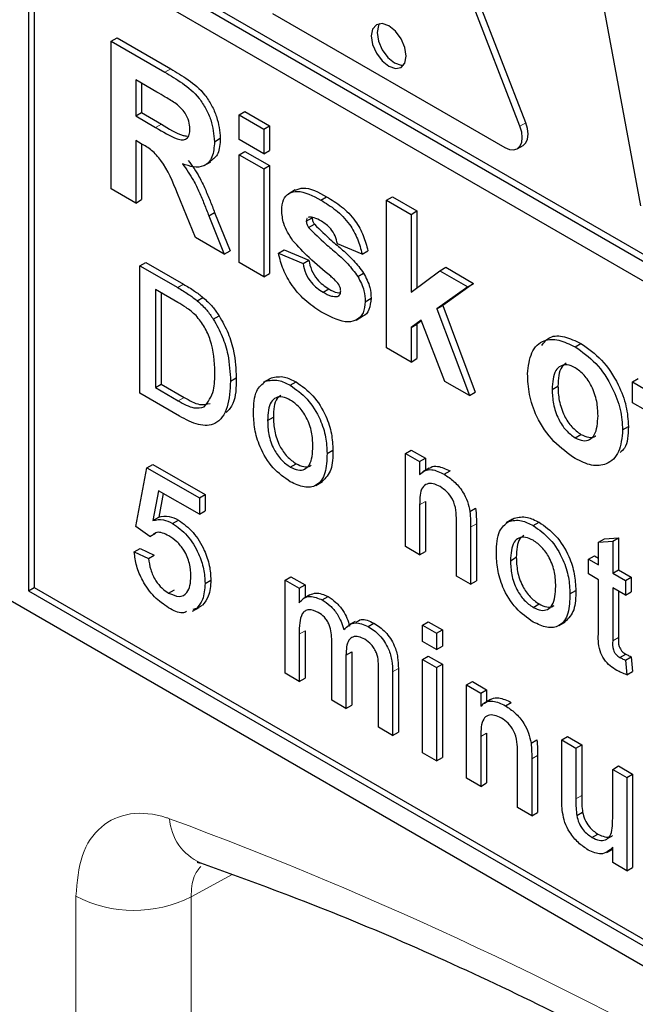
# Paper-space layout 'Blatt4' of a CAD drawing. Header units: millimetres. Extents: x 5 to 418, y 2 to 292.
# Tile 9 of 51: x 87.56 to 91.31, y 162.73 to 168.72. Entities that reach past the tile are written whole.
import ezdxf

# ---------------------------------------------------------------- set-up
doc = ezdxf.new("R2010")
doc.units = ezdxf.units.MM

psp = doc.layouts.new('Blatt4')

# ---------------------------------------------------------------- linework, layer by layer
at = {"color": 7, "linetype": 'Continuous', "lineweight": 25}
for p, q in [((90.643, 168.0957), (89.9359, 169.9182)), ((90.6076, 168.0753), (89.9005, 169.8978)), ((87.652, 169.4348), (101.0163, 161.7197)), ((87.6166, 169.4144), (101.0163, 161.6789)), ((101.0163, 161.5564), (87.6166, 169.2919)), ((87.6166, 169.2919), (87.6166, 165.2498)), ((87.652, 169.2715), (87.652, 165.2702)), ((91.3423, 167.5899), (91.0461, 169.1899)), ((89.1015, 168.761), (90.5158, 167.9446)), ((88.1207, 168.5924), (88.156, 168.6128)), ((88.1207, 167.6942), (88.1207, 168.5924)), ((88.1207, 168.5924), (88.4471, 168.4039)), ((88.156, 168.6128), (88.4824, 168.4244)), ((88.3974, 168.2829), (88.2702, 168.3563)), ((88.2702, 168.3563), (88.2702, 168.1375)), ((88.3056, 168.3359), (88.3056, 168.158)), ((88.2702, 168.1375), (88.3056, 168.158)), ((88.2702, 168.1375), (88.3907, 168.068)), ((88.3056, 168.158), (88.426, 168.0884)), ((88.8985, 168.1434), (88.9338, 168.1638)), ((88.8985, 167.9937), (88.8985, 168.1434)), ((88.8985, 168.1434), (89.0481, 168.057)), ((88.9338, 168.1638), (89.0834, 168.0774)), ((89.0481, 168.057), (89.0834, 168.0774)), ((89.0481, 168.057), (89.0481, 167.9073)), ((89.0834, 168.0774), (89.0834, 167.9277)), ((88.3037, 167.9685), (88.2702, 167.9878)), ((88.2702, 167.9878), (88.2702, 167.6078)), ((88.7489, 167.9809), (88.7843, 168.0013)), ((89.0481, 167.9073), (88.8985, 167.9937)), ((88.3056, 167.9673), (88.3056, 167.6282)), ((90.5908, 167.9372), (90.6261, 167.9576)), ((88.8985, 167.9015), (88.9338, 167.9219)), ((88.8985, 167.9015), (89.0481, 167.8152)), ((88.8985, 167.2452), (88.8985, 167.9015)), ((88.9338, 167.9219), (89.0834, 167.8356)), ((89.0481, 167.9073), (89.0834, 167.9277)), ((88.687, 167.8359), (88.7268, 167.8589)), ((89.0481, 167.8152), (89.0834, 167.8356)), ((89.0481, 167.8152), (89.0481, 167.1588)), ((89.0834, 167.8356), (89.0834, 167.1792)), ((83.0911, 167.7398), (100.7688, 157.5347)), ((88.2702, 167.6078), (88.1207, 167.6942)), ((88.6339, 167.3979), (88.5233, 167.6656)), ((89.2404, 167.6874), (89.2007, 167.6644)), ((89.396, 167.6258), (89.4313, 167.6463)), ((89.796, 167.6253), (89.8313, 167.6457)), ((89.8313, 167.6457), (89.9809, 167.5593)), ((88.2702, 167.6078), (88.3056, 167.6282)), ((89.796, 166.7271), (89.796, 167.6253)), ((89.796, 167.6253), (89.9455, 167.5389)), ((88.7145, 167.5292), (88.7498, 167.5496)), ((88.7145, 167.5292), (88.8087, 167.297)), ((88.7498, 167.5496), (88.8441, 167.3174)), ((89.3073, 167.4971), (89.3427, 167.5175)), ((89.3229, 167.5227), (89.3182, 167.5189)), ((89.9455, 167.5389), (89.9809, 167.5593)), ((89.9455, 167.5389), (89.9455, 167.0659)), ((89.9809, 167.5593), (89.9809, 167.0923)), ((89.3218, 167.458), (89.3572, 167.4784)), ((88.8087, 167.297), (88.6339, 167.3979)), ((89.6464, 167.297), (89.4968, 167.3604)), ((88.8087, 167.297), (88.8441, 167.3174)), ((89.1378, 167.3028), (89.1732, 167.3232)), ((89.1378, 167.3028), (89.2874, 167.2394)), ((89.1732, 167.3232), (89.3227, 167.2599)), ((89.6464, 167.297), (89.6817, 167.3175)), ((88.2952, 167.226), (88.3305, 167.2464)), ((88.2952, 166.4503), (88.2952, 167.226)), ((88.2952, 167.226), (88.5249, 167.0934)), ((88.3305, 167.2464), (88.5602, 167.1138)), ((89.0481, 167.1588), (88.8985, 167.2452)), ((89.2874, 167.2394), (89.3227, 167.2599)), ((90.1201, 167.1963), (90.1554, 167.2168)), ((90.1554, 167.2168), (90.3249, 167.1189)), ((89.0481, 167.1588), (89.0834, 167.1792)), ((89.6207, 167.1617), (89.656, 167.1821)), ((89.9455, 167.0659), (90.1201, 167.1963)), ((90.1201, 167.1963), (90.2896, 167.0985)), ((90.2896, 167.0985), (90.1018, 166.9634)), ((90.3249, 167.1189), (90.1372, 166.9838)), ((90.2896, 167.0985), (90.3249, 167.1189)), ((88.5261, 167.0032), (88.3899, 167.0818)), ((88.3899, 167.0818), (88.3899, 166.4851)), ((88.4253, 167.0614), (88.4253, 166.5055)), ((88.6436, 167.0137), (88.6789, 167.0341)), ((89.4091, 167.0656), (89.4444, 167.086)), ((89.497, 167.0389), (89.5093, 167.046)), ((89.6663, 167.0077), (89.7017, 167.0281)), ((90.1018, 166.9634), (90.1372, 166.9838)), ((90.1372, 166.9838), (90.3349, 166.4568)), ((88.7413, 166.9018), (88.7766, 166.9222)), ((89.6099, 166.8956), (89.6497, 166.9186)), ((90.1018, 166.9634), (90.2996, 166.4363)), ((90.0072, 166.8953), (89.9455, 166.8509)), ((89.9455, 166.8509), (89.9809, 166.8713)), ((89.9455, 166.8509), (89.9455, 166.6407)), ((90.0088, 166.8913), (89.9809, 166.8713)), ((89.9809, 166.8713), (89.9809, 166.6611)), ((90.15, 166.5227), (90.0072, 166.8953)), ((90.9423, 166.7332), (90.9776, 166.7536)), ((89.9455, 166.6407), (89.796, 166.7271)), ((89.9455, 166.6407), (89.9809, 166.6611)), ((88.3899, 166.4851), (88.4253, 166.5055)), ((88.4253, 166.5055), (88.5637, 166.4256)), ((88.8464, 166.5241), (88.8817, 166.5446)), ((89.0849, 166.5384), (89.0451, 166.5154)), ((89.0597, 166.5234), (89.0951, 166.5438)), ((89.2101, 166.4989), (89.2454, 166.5194)), ((90.2996, 166.4363), (90.15, 166.5227)), ((90.8031, 166.4738), (90.8385, 166.4942)), ((91.2918, 166.5199), (91.3271, 166.5403)), ((91.2918, 166.5199), (91.3715, 166.4739)), ((91.2918, 166.3933), (91.2918, 166.5199)), ((88.5358, 166.3114), (88.2952, 166.4503)), ((88.3899, 166.4851), (88.5284, 166.4052)), ((90.2996, 166.4363), (90.3349, 166.4568)), ((91.3715, 166.3472), (91.2918, 166.3933)), ((89.072, 166.2856), (89.1074, 166.306)), ((90.9431, 166.18), (90.9784, 166.2004)), ((91.2319, 166.2281), (91.2673, 166.2485)), ((89.4337, 166.0844), (89.4691, 166.1048)), ((89.9108, 166.0845), (89.9462, 166.1049)), ((89.9108, 165.5176), (89.9108, 166.0845)), ((89.9108, 166.0845), (89.9969, 166.0347)), ((89.9462, 166.1049), (90.0323, 166.0552)), ((88.3382, 165.9978), (88.3736, 166.0182)), ((88.3736, 166.0182), (88.6922, 165.8342)), ((89.2101, 166.0017), (89.2454, 166.0221)), ((89.9969, 166.0347), (90.0323, 166.0552)), ((89.9969, 166.0347), (89.9969, 165.9556)), ((90.0323, 166.0552), (90.0323, 165.9821)), ((88.2693, 165.6398), (88.3382, 165.9978)), ((88.3382, 165.9978), (88.6569, 165.8138)), ((90.0558, 165.9957), (90.016, 165.9727)), ((90.1464, 165.9584), (90.1818, 165.9788)), ((89.3654, 165.8904), (89.4051, 165.9134)), ((88.4086, 165.8577), (88.3744, 165.6765)), ((88.6569, 165.7144), (88.4086, 165.8577)), ((88.437, 165.8413), (88.4098, 165.6969)), ((88.6569, 165.8138), (88.6922, 165.8342)), ((88.6922, 165.8342), (88.6922, 165.7348)), ((88.6569, 165.8138), (88.6569, 165.7144)), ((89.9969, 165.7718), (89.9969, 165.4679)), ((90.0323, 165.7922), (90.0323, 165.4883)), ((88.6569, 165.7144), (88.6922, 165.7348)), ((90.3025, 165.7312), (90.3379, 165.7516)), ((88.3744, 165.6765), (88.4098, 165.6969)), ((88.4942, 165.6591), (88.5296, 165.6795)), ((90.2209, 165.3386), (90.2209, 165.6771)), ((90.3423, 165.6561), (90.3423, 165.3093)), ((90.5628, 165.6852), (90.523, 165.6623)), ((90.5376, 165.6703), (90.573, 165.6907)), ((90.6879, 165.6458), (90.7233, 165.6662)), ((88.3555, 165.5801), (88.2693, 165.6398)), ((88.3555, 165.5801), (88.3908, 165.6005)), ((90.307, 165.6357), (90.307, 165.2889)), ((91.0855, 165.5443), (91.1209, 165.5647)), ((91.0855, 165.5443), (91.1716, 165.5511)), ((91.0855, 165.4063), (91.0855, 165.5443)), ((91.1209, 165.5647), (91.207, 165.5716)), ((91.1716, 165.5511), (91.207, 165.5716)), ((91.1716, 165.5511), (91.1716, 165.3566)), ((91.207, 165.5716), (91.207, 165.377)), ((88.2607, 165.4856), (88.2961, 165.506)), ((88.2607, 165.4856), (88.3468, 165.4458)), ((88.2961, 165.506), (88.3822, 165.4662)), ((89.9969, 165.4679), (89.9108, 165.5176)), ((89.9969, 165.4679), (90.0323, 165.4883)), ((88.3468, 165.4458), (88.3822, 165.4662)), ((90.5498, 165.4324), (90.5852, 165.4528)), ((91.0252, 165.4411), (91.0606, 165.4615)), ((91.0252, 165.3516), (91.0252, 165.4411)), ((91.0252, 165.4411), (91.0855, 165.4063)), ((91.0606, 165.4615), (91.0855, 165.4471)), ((91.1716, 165.3566), (91.207, 165.377)), ((91.1716, 165.3566), (91.2492, 165.3119)), ((91.207, 165.377), (91.2845, 165.3323)), ((88.6913, 165.2942), (88.7267, 165.3146)), ((89.1781, 165.314), (89.2135, 165.3344)), ((89.1781, 164.7472), (89.1781, 165.314)), ((89.1781, 165.314), (89.2643, 165.2643)), ((89.2135, 165.3344), (89.2996, 165.2847)), ((90.307, 165.2889), (90.2209, 165.3386)), ((90.307, 165.2889), (90.3423, 165.3093)), ((91.0855, 165.3168), (91.0252, 165.3516)), ((91.0855, 164.9987), (91.0855, 165.3168)), ((91.2492, 165.3119), (91.2845, 165.3323)), ((91.2492, 165.3119), (91.2492, 165.2224)), ((91.2845, 165.3323), (91.2845, 165.2428)), ((87.6166, 165.2498), (87.652, 165.2702)), ((87.6166, 165.2498), (100.7688, 157.6572)), ((87.652, 165.2702), (100.8042, 157.6776)), ((88.47, 165.2355), (88.5053, 165.2559)), ((89.2643, 165.2643), (89.2996, 165.2847)), ((89.2643, 165.2643), (89.2643, 165.1759)), ((89.2996, 165.2847), (89.2996, 165.207)), ((90.9116, 165.2312), (90.9469, 165.2516)), ((91.2492, 165.2224), (91.1716, 165.2671)), ((91.1716, 165.2671), (91.1716, 164.9454)), ((91.207, 165.2467), (91.207, 164.9658)), ((91.2492, 165.2224), (91.2845, 165.2428)), ((89.3289, 165.2239), (89.2892, 165.201)), ((89.4045, 165.1933), (89.4398, 165.2137)), ((88.6154, 165.1245), (88.6552, 165.1475)), ((88.6399, 165.1421), (88.6162, 165.1346)), ((88.6399, 165.1421), (88.6753, 165.1625)), ((90.6879, 165.1485), (90.7233, 165.169)), ((89.6041, 165.0631), (89.5643, 165.0401)), ((90.0142, 165.0402), (90.0495, 165.0607)), ((90.0495, 165.0607), (90.1356, 165.0109)), ((90.8432, 165.0373), (90.883, 165.0602)), ((89.2996, 165.0066), (89.2996, 164.7178)), ((89.6838, 165.032), (89.7192, 165.0524)), ((90.0142, 164.9408), (90.0142, 165.0402)), ((90.0142, 165.0402), (90.1003, 164.9905)), ((90.1003, 164.9905), (90.1356, 165.0109)), ((90.1356, 165.0109), (90.1356, 164.9115)), ((89.2643, 164.9862), (89.2643, 164.6974)), ((89.4623, 164.5831), (89.4623, 164.9447)), ((90.1003, 164.8911), (90.0142, 164.9408)), ((90.1003, 164.9905), (90.1003, 164.8911)), ((89.5485, 164.8567), (89.5838, 164.8771)), ((89.5838, 164.8771), (89.5838, 164.5538)), ((90.1003, 164.8911), (90.1356, 164.9115)), ((89.5485, 164.8567), (89.5485, 164.5334)), ((90.0142, 164.8314), (90.0495, 164.8518)), ((90.0142, 164.2645), (90.0142, 164.8314)), ((90.0142, 164.8314), (90.1003, 164.7817)), ((90.0495, 164.8518), (90.1356, 164.8021)), ((91.2154, 164.844), (91.2507, 164.8645)), ((91.2492, 164.827), (91.2845, 164.8474)), ((91.2492, 164.827), (91.2578, 164.7386)), ((91.2845, 164.8474), (91.2931, 164.759)), ((89.7465, 164.419), (89.7465, 164.7696)), ((89.8327, 164.7565), (89.8327, 164.3693)), ((89.868, 164.777), (89.868, 164.3897)), ((90.1003, 164.7817), (90.1356, 164.8021)), ((90.1003, 164.7817), (90.1003, 164.2148)), ((90.1356, 164.8021), (90.1356, 164.2352)), ((91.2578, 164.7386), (91.2931, 164.759)), ((89.2643, 164.6974), (89.1781, 164.7472)), ((89.2643, 164.6974), (89.2996, 164.7178)), ((90.2829, 164.6763), (90.3182, 164.6967)), ((90.3182, 164.6967), (90.4043, 164.647)), ((90.2829, 164.1094), (90.2829, 164.6763)), ((90.2829, 164.6763), (90.369, 164.6266)), ((90.369, 164.6266), (90.4043, 164.647)), ((90.4043, 164.647), (90.4043, 164.5739)), ((89.5485, 164.5334), (89.4623, 164.5831)), ((90.369, 164.6266), (90.369, 164.5475)), ((90.4278, 164.5875), (90.3881, 164.5645)), ((89.5485, 164.5334), (89.5838, 164.5538)), ((90.5185, 164.5502), (90.5539, 164.5706)), ((89.8327, 164.3693), (89.7465, 164.419)), ((89.8327, 164.3693), (89.868, 164.3897)), ((90.369, 164.3636), (90.369, 164.0597)), ((90.4043, 164.3841), (90.4043, 164.0801)), ((90.6746, 164.323), (90.7099, 164.3434)), ((90.8616, 164.3422), (90.897, 164.3626)), ((90.8616, 163.9927), (90.8616, 164.3422)), ((90.8616, 164.3422), (90.9477, 164.2925)), ((90.897, 164.3626), (90.9831, 164.3129)), ((90.9477, 164.2925), (90.9831, 164.3129)), ((90.9477, 164.2925), (90.9477, 163.9842)), ((90.9831, 164.3129), (90.9831, 164.0046)), ((90.1003, 164.2148), (90.0142, 164.2645)), ((90.1003, 164.2148), (90.1356, 164.2352)), ((90.5929, 163.9304), (90.5929, 164.2689)), ((90.679, 164.2275), (90.679, 163.8807)), ((90.7144, 164.248), (90.7144, 163.9011)), ((91.1716, 164.1632), (91.207, 164.1836)), ((91.1716, 163.8655), (91.1716, 164.1632)), ((91.1716, 164.1632), (91.2578, 164.1135)), ((91.207, 164.1836), (91.2931, 164.1339)), ((90.369, 164.0597), (90.2829, 164.1094)), ((91.2578, 164.1135), (91.2931, 164.1339)), ((91.2578, 164.1135), (91.2578, 163.5466)), ((91.2931, 164.1339), (91.2931, 163.567)), ((90.369, 164.0597), (90.4043, 164.0801)), ((90.679, 163.8807), (90.5929, 163.9304)), ((90.679, 163.8807), (90.7144, 163.9011)), ((90.9527, 163.8818), (90.9881, 163.9022)), ((91.0456, 163.7487), (91.0809, 163.7691)), ((91.1358, 163.6578), (91.1717, 163.6785)), ((91.1716, 163.5963), (91.1716, 163.6889)), ((91.2578, 163.5466), (91.1716, 163.5963)), ((91.2578, 163.5466), (91.2931, 163.567))]:
    psp.add_line(p, q, dxfattribs=at)
at = {"color": 7, "linetype": 'Continuous', "lineweight": 18}
for p, q in [((88.4471, 168.4039), (88.4824, 168.4244)), ((88.3907, 168.068), (88.426, 168.0884)), ((90.6076, 168.0753), (90.643, 168.0957)), ((88.5249, 167.0934), (88.5602, 167.1138)), ((88.5284, 166.4052), (88.5637, 166.4256)), ((89.9969, 165.7718), (90.0323, 165.7922)), ((90.307, 165.6357), (90.3423, 165.6561)), ((89.2643, 164.9862), (89.2996, 165.0066)), ((91.1716, 164.9454), (91.207, 164.9658)), ((89.8327, 164.7565), (89.868, 164.777)), ((90.369, 164.3636), (90.4043, 164.3841)), ((90.679, 164.2275), (90.7144, 164.248)), ((90.9477, 163.9842), (90.9831, 164.0046)), ((88.8568, 163.5231), (88.6065, 163.3876)), ((87.9056, 156.9713), (87.9056, 163.3912)), ((88.6065, 163.3876), (88.6065, 156.9678))]:
    psp.add_line(p, q, dxfattribs=at)
at = {"color": 7, "linetype": 'Continuous', "lineweight": 25, "flags": 128}
for points in [[(89.9147, 168.5015), (89.9066, 168.553), (89.8837, 168.606), (89.8492, 168.6524), (89.8087, 168.6852), (89.7681, 168.6993), (89.7337, 168.6926), (89.7107, 168.6661), (89.7026, 168.6239), (89.7107, 168.5724), (89.7337, 168.5194), (89.7681, 168.473), (89.8087, 168.4402), (89.8492, 168.4261), (89.8837, 168.4328), (89.9066, 168.4593), (89.9147, 168.5015)], [(89.7535, 168.6992), (89.746, 168.6866), (89.7379, 168.6443), (89.746, 168.5928), (89.769, 168.5398), (89.8034, 168.4934), (89.844, 168.4606), (89.8846, 168.4465), (89.8992, 168.4467)], [(90.5158, 167.9446), (90.5432, 167.9329), (90.5688, 167.9304), (90.5908, 167.9372), (90.6076, 167.9528), (90.6182, 167.9762), (90.6218, 168.0059), (90.6182, 168.0396), (90.6076, 168.0753)], [(90.6261, 167.9576), (90.6261, 167.9576), (90.643, 167.9732), (90.6536, 167.9967), (90.6572, 168.0263), (90.6536, 168.0601), (90.643, 168.0957)]]:
    psp.add_lwpolyline(points, dxfattribs=at)
at = {"color": 7, "linetype": 'Continuous', "lineweight": 18}
for centre, radius, start, end in [((80.1784, 141.4307), 23.9176, 50.30393, 69.70145), ((88.7877, 163.8823), 0.3126, 183.53566, 246.70671), ((88.2595, 164.0756), 0.7705, 242.65671, 296.76615)]:
    psp.add_arc(centre, radius, start, end, dxfattribs=at)
at = {"color": 7, "linetype": 'Continuous', "lineweight": 25}
for points, knots in [([(88.4824, 168.4244), (88.5178, 168.4033), (88.5882, 168.3614), (88.6782, 168.2879), (88.7331, 168.2025), (88.7736, 168.1105), (88.78, 168.0449), (88.7843, 168.0013)], [0, 0, 0, 0, 0.251139, 0.500538, 0.625745, 0.751054, 1, 1, 1, 1]), ([(88.4471, 168.4039), (88.4824, 168.3829), (88.5528, 168.341), (88.6429, 168.2674), (88.6978, 168.1821), (88.7383, 168.0901), (88.7447, 168.0245), (88.7489, 167.9809)], [0, 0, 0, 0, 0.251139, 0.500538, 0.625745, 0.751054, 1, 1, 1, 1]), ([(88.5163, 168.2114), (88.4941, 168.2253), (88.4545, 168.2502), (88.4148, 168.2729), (88.3974, 168.2829)], [0, 0, 0, 0, 0.559921, 1, 1, 1, 1]), ([(88.5993, 168.0593), (88.5983, 168.0746), (88.5962, 168.105), (88.5678, 168.1658), (88.5358, 168.1941), (88.5163, 168.2114)], [0, 0, 0, 0, 0.281082, 0.561266, 1, 1, 1, 1]), ([(88.3907, 168.068), (88.4347, 168.0409), (88.4898, 168.0069), (88.554, 167.9896), (88.5805, 167.998), (88.5972, 168.0224), (88.5986, 168.047), (88.5993, 168.0593)], [0, 0, 0, 0, 0.500908, 0.62572, 0.750365, 0.875016, 1, 1, 1, 1]), ([(88.426, 168.0884), (88.4706, 168.0594), (88.5233, 168.0252), (88.5724, 168.016), (88.5799, 168.0146)], [0, 0, 0, 0, 0.846639, 1, 1, 1, 1]), ([(88.7843, 168.0013), (88.7823, 167.9671), (88.7787, 167.9034), (88.7417, 167.875), (88.7246, 167.8618)], [0, 0, 0, 0, 0.537567, 1, 1, 1, 1]), ([(88.5233, 167.6656), (88.4953, 167.7363), (88.4563, 167.8345), (88.3667, 167.9329), (88.3248, 167.9566), (88.3037, 167.9685)], [0, 0, 0, 0, 0.560989, 0.779304, 1, 1, 1, 1]), ([(88.7489, 167.9809), (88.7463, 167.9477), (88.7412, 167.8813), (88.6906, 167.8287), (88.6231, 167.8226), (88.5769, 167.8385), (88.5538, 167.8464)], [0, 0, 0, 0, 0.279941, 0.558977, 0.779183, 1, 1, 1, 1]), ([(88.5538, 167.8464), (88.5775, 167.8133), (88.6166, 167.7586), (88.6566, 167.6737), (88.6866, 167.6016), (88.7052, 167.5533), (88.7145, 167.5292)], [0, 0, 0, 0, 0.3395512, 0.5595635, 0.7797698, 1, 1, 1, 1]), ([(88.5892, 167.8669), (88.6129, 167.8337), (88.652, 167.779), (88.6919, 167.6941), (88.7219, 167.622), (88.7405, 167.5737), (88.7498, 167.5496)], [0, 0, 0, 0, 0.3395512, 0.5595635, 0.7797698, 1, 1, 1, 1]), ([(89.2407, 167.6869), (89.2563, 167.6925), (89.31, 167.7116), (89.381, 167.6734), (89.4313, 167.6463)], [0, 0, 0, 0, 0.290831, 1, 1, 1, 1]), ([(89.1578, 167.5638), (89.1598, 167.5865), (89.164, 167.6319), (89.2012, 167.6704), (89.2755, 167.6884), (89.3463, 167.6516), (89.396, 167.6258)], [0, 0, 0, 0, 0.186756, 0.373549, 0.560492, 1, 1, 1, 1]), ([(89.4313, 167.6463), (89.4617, 167.6276), (89.5221, 167.5904), (89.604, 167.5091), (89.6585, 167.4093), (89.674, 167.3481), (89.6817, 167.3175)], [0, 0, 0, 0, 0.280823, 0.559926, 0.779681, 1, 1, 1, 1]), ([(89.396, 167.6258), (89.4263, 167.6072), (89.4868, 167.57), (89.5686, 167.4887), (89.6231, 167.3889), (89.6386, 167.3277), (89.6464, 167.297)], [0, 0, 0, 0, 0.280823, 0.559926, 0.779681, 1, 1, 1, 1]), ([(89.2252, 167.3788), (89.2035, 167.4133), (89.1646, 167.4751), (89.1598, 167.5367), (89.1578, 167.5638)], [0, 0, 0, 0, 0.558646, 1, 1, 1, 1]), ([(89.3125, 167.5143), (89.3118, 167.5138), (89.3075, 167.5109), (89.3074, 167.5033), (89.3073, 167.4971)], [0, 0, 0, 0, 0.1766074, 1, 1, 1, 1]), ([(89.3999, 167.4969), (89.3848, 167.5055), (89.358, 167.5208), (89.3336, 167.5221), (89.3229, 167.5227)], [0, 0, 0, 0, 0.561025, 1, 1, 1, 1]), ([(89.3427, 167.5175), (89.3437, 167.5101), (89.3454, 167.4967), (89.3536, 167.484), (89.3572, 167.4784)], [0, 0, 0, 0, 0.558213, 1, 1, 1, 1]), ([(89.3073, 167.4971), (89.3083, 167.4897), (89.31, 167.4763), (89.3182, 167.4636), (89.3218, 167.458)], [0, 0, 0, 0, 0.558213, 1, 1, 1, 1]), ([(89.3218, 167.458), (89.3559, 167.4243), (89.4121, 167.3687), (89.4933, 167.3022), (89.5612, 167.2396), (89.6009, 167.1876), (89.6207, 167.1617)], [0, 0, 0, 0, 0.33961, 0.560062, 0.78038, 1, 1, 1, 1]), ([(89.3572, 167.4784), (89.3913, 167.4447), (89.4475, 167.3891), (89.5287, 167.3226), (89.5965, 167.26), (89.6362, 167.208), (89.656, 167.1821)], [0, 0, 0, 0, 0.33961, 0.560062, 0.78038, 1, 1, 1, 1]), ([(89.4968, 167.3604), (89.493, 167.376), (89.4853, 167.4073), (89.4515, 167.463), (89.4195, 167.4841), (89.3999, 167.4969)], [0, 0, 0, 0, 0.280788, 0.560748, 1, 1, 1, 1]), ([(89.4558, 167.1625), (89.4113, 167.1988), (89.332, 167.2635), (89.2578, 167.3436), (89.2252, 167.3788)], [0, 0, 0, 0, 0.5607073, 1, 1, 1, 1]), ([(89.4089, 166.939), (89.3758, 166.9599), (89.3098, 167.0016), (89.2236, 167.0954), (89.1633, 167.2026), (89.1463, 167.2694), (89.1378, 167.3028)], [0, 0, 0, 0, 0.28065, 0.560005, 0.779953, 1, 1, 1, 1]), ([(89.2874, 167.2394), (89.2919, 167.2196), (89.3009, 167.18), (89.3435, 167.1089), (89.3842, 167.082), (89.4091, 167.0656)], [0, 0, 0, 0, 0.281001, 0.560674, 1, 1, 1, 1]), ([(89.3227, 167.2599), (89.3272, 167.24), (89.3362, 167.2004), (89.3788, 167.1293), (89.4196, 167.1024), (89.4444, 167.086)], [0, 0, 0, 0, 0.281001, 0.560674, 1, 1, 1, 1]), ([(89.506, 167.1113), (89.4971, 167.1221), (89.4813, 167.1414), (89.4636, 167.1561), (89.4558, 167.1625)], [0, 0, 0, 0, 0.558623, 1, 1, 1, 1]), ([(89.6207, 167.1617), (89.6359, 167.1321), (89.663, 167.0792), (89.6653, 167.0296), (89.6663, 167.0077)], [0, 0, 0, 0, 0.558027, 1, 1, 1, 1]), ([(89.656, 167.1821), (89.6712, 167.1525), (89.6984, 167.0996), (89.7007, 167.05), (89.7017, 167.0281)], [0, 0, 0, 0, 0.558027, 1, 1, 1, 1]), ([(88.5249, 167.0934), (88.5472, 167.0804), (88.587, 167.0572), (88.6263, 167.027), (88.6436, 167.0137)], [0, 0, 0, 0, 0.560174, 1, 1, 1, 1]), ([(88.5602, 167.1138), (88.5825, 167.1008), (88.6224, 167.0776), (88.6616, 167.0474), (88.6789, 167.0341)], [0, 0, 0, 0, 0.560174, 1, 1, 1, 1]), ([(89.5167, 167.073), (89.5163, 167.08), (89.5154, 167.0925), (89.5089, 167.1055), (89.506, 167.1113)], [0, 0, 0, 0, 0.559407, 1, 1, 1, 1]), ([(88.6789, 167.0341), (88.6988, 167.016), (88.7344, 166.9838), (88.7637, 166.941), (88.7766, 166.9222)], [0, 0, 0, 0, 0.559847, 1, 1, 1, 1]), ([(89.4091, 167.0656), (89.4264, 167.056), (89.4573, 167.0389), (89.4849, 167.0389), (89.497, 167.0389)], [0, 0, 0, 0, 0.560789, 1, 1, 1, 1]), ([(89.4444, 167.086), (89.4619, 167.0759), (89.4864, 167.0617), (89.5082, 167.0611), (89.5145, 167.0609)], [0, 0, 0, 0, 0.7118406, 1, 1, 1, 1]), ([(89.5026, 167.0438), (89.5066, 167.0461), (89.5154, 167.0513), (89.5163, 167.0653), (89.5167, 167.073)], [0, 0, 0, 0, 0.448989, 1, 1, 1, 1]), ([(88.6371, 166.9231), (88.6167, 166.9406), (88.5802, 166.972), (88.5426, 166.9937), (88.5261, 167.0032)], [0, 0, 0, 0, 0.559251, 1, 1, 1, 1]), ([(88.6436, 167.0137), (88.6635, 166.9956), (88.699, 166.9633), (88.7283, 166.9206), (88.7413, 166.9018)], [0, 0, 0, 0, 0.559847, 1, 1, 1, 1]), ([(89.6663, 167.0077), (89.6638, 166.9834), (89.6588, 166.9348), (89.6179, 166.8946), (89.5387, 166.8734), (89.4624, 166.9119), (89.4089, 166.939)], [0, 0, 0, 0, 0.18672, 0.37365, 0.560796, 1, 1, 1, 1]), ([(89.7017, 167.0281), (89.6989, 167.0044), (89.6933, 166.957), (89.6685, 166.9237), (89.65, 166.9191), (89.6495, 166.9189)], [0, 0, 0, 0, 0.493014, 0.986585, 1, 1, 1, 1]), ([(88.7516, 166.5805), (88.7486, 166.6438), (88.7444, 166.7321), (88.6907, 166.8557), (88.655, 166.9007), (88.6371, 166.9231)], [0, 0, 0, 0, 0.559159, 0.780039, 1, 1, 1, 1]), ([(88.7766, 166.9222), (88.7964, 166.8872), (88.8359, 166.8171), (88.8742, 166.6843), (88.8789, 166.5976), (88.8817, 166.5446)], [0, 0, 0, 0, 0.279767, 0.559932, 1, 1, 1, 1]), ([(88.7413, 166.9018), (88.761, 166.8668), (88.8005, 166.7967), (88.8388, 166.6639), (88.8435, 166.5771), (88.8464, 166.5241)], [0, 0, 0, 0, 0.279767, 0.559932, 1, 1, 1, 1]), ([(90.7396, 166.7405), (90.7549, 166.7603), (90.7879, 166.803), (90.8783, 166.8008), (90.9445, 166.7694), (90.9776, 166.7536)], [0, 0, 0, 0, 0.301515, 0.650522, 1, 1, 1, 1]), ([(90.6536, 166.5693), (90.6589, 166.6152), (90.6695, 166.7068), (90.7435, 166.7782), (90.8421, 166.7815), (90.9089, 166.7493), (90.9423, 166.7332)], [0, 0, 0, 0, 0.279948, 0.559146, 0.779425, 1, 1, 1, 1]), ([(90.9423, 166.7332), (90.9857, 166.7032), (91.0723, 166.6432), (91.1692, 166.4956), (91.2245, 166.3501), (91.2294, 166.2688), (91.2319, 166.2281)], [0, 0, 0, 0, 0.279782, 0.559122, 0.779384, 1, 1, 1, 1]), ([(90.9776, 166.7536), (91.021, 166.7236), (91.1077, 166.6636), (91.2045, 166.516), (91.2598, 166.3705), (91.2648, 166.2892), (91.2673, 166.2485)], [0, 0, 0, 0, 0.279782, 0.559122, 0.779384, 1, 1, 1, 1]), ([(90.9431, 166.6061), (90.9268, 166.6136), (90.8943, 166.6287), (90.8535, 166.6192), (90.8099, 166.579), (90.8059, 166.5172), (90.8031, 166.4738)], [0, 0, 0, 0, 0.186983, 0.373873, 0.561009, 1, 1, 1, 1]), ([(90.8878, 166.6339), (90.8782, 166.6265), (90.8436, 166.6), (90.8406, 166.5386), (90.8385, 166.4942)], [0, 0, 0, 0, 0.278192, 1, 1, 1, 1]), ([(88.687, 166.3684), (88.7095, 166.3985), (88.7498, 166.4523), (88.7511, 166.5412), (88.7516, 166.5805)], [0, 0, 0, 0, 0.557453, 1, 1, 1, 1]), ([(89.0951, 166.5438), (89.1206, 166.5495), (89.1661, 166.5597), (89.2211, 166.5317), (89.2454, 166.5194)], [0, 0, 0, 0, 0.559027, 1, 1, 1, 1]), ([(90.9432, 166.0532), (90.8991, 166.0845), (90.8111, 166.1468), (90.7078, 166.2961), (90.6593, 166.4458), (90.6555, 166.5281), (90.6536, 166.5693)], [0, 0, 0, 0, 0.280144, 0.5589, 0.779053, 1, 1, 1, 1]), ([(91.0824, 166.3139), (91.0812, 166.3425), (91.079, 166.3996), (91.0492, 166.4884), (91.0002, 166.5651), (90.9621, 166.5924), (90.9431, 166.6061)], [0, 0, 0, 0, 0.281057, 0.560553, 0.780424, 1, 1, 1, 1]), ([(88.8464, 166.5241), (88.843, 166.4695), (88.8362, 166.3604), (88.7678, 166.254), (88.6518, 166.2499), (88.5746, 166.2908), (88.5358, 166.3114)], [0, 0, 0, 0, 0.280837, 0.559951, 0.779069, 1, 1, 1, 1]), ([(88.8817, 166.5446), (88.8806, 166.4868), (88.8789, 166.3978), (88.8355, 166.3498), (88.8202, 166.333)], [0, 0, 0, 0, 0.648205, 1, 1, 1, 1]), ([(88.9859, 166.335), (88.9878, 166.3826), (88.9913, 166.4674), (89.0389, 166.5063), (89.0597, 166.5234)], [0, 0, 0, 0, 0.560961, 1, 1, 1, 1]), ([(89.0597, 166.5234), (89.0852, 166.5291), (89.1308, 166.5393), (89.1858, 166.5113), (89.2101, 166.4989)], [0, 0, 0, 0, 0.559027, 1, 1, 1, 1]), ([(89.2101, 166.4989), (89.2454, 166.4741), (89.3159, 166.4245), (89.3926, 166.3006), (89.4293, 166.1826), (89.4323, 166.1172), (89.4337, 166.0844)], [0, 0, 0, 0, 0.279554, 0.5586, 0.778985, 1, 1, 1, 1]), ([(89.2454, 166.5194), (89.2807, 166.4945), (89.3512, 166.4449), (89.428, 166.321), (89.4647, 166.203), (89.4676, 166.1376), (89.4691, 166.1048)], [0, 0, 0, 0, 0.279554, 0.5586, 0.778985, 1, 1, 1, 1]), ([(90.8385, 166.4942), (90.8396, 166.4655), (90.8419, 166.4081), (90.8717, 166.3188), (90.921, 166.2416), (90.9593, 166.2141), (90.9784, 166.2004)], [0, 0, 0, 0, 0.281003, 0.560462, 0.78039, 1, 1, 1, 1]), ([(89.153, 166.4382), (89.1445, 166.4322), (89.1112, 166.4083), (89.109, 166.3497), (89.1074, 166.306)], [0, 0, 0, 0, 0.254636, 1, 1, 1, 1]), ([(90.8031, 166.4738), (90.8043, 166.4451), (90.8065, 166.3877), (90.8363, 166.2984), (90.8856, 166.2212), (90.9239, 166.1937), (90.9431, 166.18)], [0, 0, 0, 0, 0.281003, 0.560462, 0.78039, 1, 1, 1, 1]), ([(88.5284, 166.4052), (88.561, 166.3864), (88.619, 166.3529), (88.6663, 166.3637), (88.687, 166.3684)], [0, 0, 0, 0, 0.561863, 1, 1, 1, 1]), ([(88.5637, 166.4256), (88.5964, 166.4068), (88.6544, 166.3733), (88.7017, 166.3841), (88.7224, 166.3888)], [0, 0, 0, 0, 0.561863, 1, 1, 1, 1]), ([(89.2101, 166.4094), (89.1943, 166.417), (89.1627, 166.432), (89.1216, 166.4263), (89.078, 166.3884), (89.0745, 166.328), (89.072, 166.2856)], [0, 0, 0, 0, 0.187135, 0.374023, 0.561096, 1, 1, 1, 1]), ([(89.3476, 166.1294), (89.3465, 166.1571), (89.3445, 166.2121), (89.3141, 166.2983), (89.2652, 166.3707), (89.2284, 166.3965), (89.2101, 166.4094)], [0, 0, 0, 0, 0.281049, 0.560317, 0.780175, 1, 1, 1, 1]), ([(89.2101, 165.9122), (89.174, 165.9374), (89.1021, 165.9877), (89.0239, 166.1152), (88.99, 166.2351), (88.9872, 166.3017), (88.9859, 166.335)], [0, 0, 0, 0, 0.279615, 0.558373, 0.778866, 1, 1, 1, 1]), ([(90.9431, 166.18), (90.9593, 166.1725), (90.9919, 166.1574), (91.0329, 166.167), (91.0758, 166.2085), (91.0796, 166.2704), (91.0824, 166.3139)], [0, 0, 0, 0, 0.186931, 0.373829, 0.560977, 1, 1, 1, 1]), ([(89.072, 166.2856), (89.073, 166.2576), (89.0751, 166.2019), (89.1041, 166.1143), (89.1542, 166.0409), (89.1914, 166.0148), (89.2101, 166.0017)], [0, 0, 0, 0, 0.281118, 0.560379, 0.780156, 1, 1, 1, 1]), ([(89.1074, 166.306), (89.1084, 166.278), (89.1105, 166.2223), (89.1394, 166.1347), (89.1896, 166.0613), (89.2268, 166.0352), (89.2454, 166.0221)], [0, 0, 0, 0, 0.281118, 0.560379, 0.780156, 1, 1, 1, 1]), ([(91.2319, 166.2281), (91.2277, 166.1804), (91.2191, 166.0851), (91.1425, 166.0153), (91.0454, 166.0037), (90.9773, 166.0367), (90.9432, 166.0532)], [0, 0, 0, 0, 0.279924, 0.559369, 0.779514, 1, 1, 1, 1]), ([(90.9784, 166.2004), (90.9944, 166.1933), (91.0265, 166.1789), (91.0575, 166.1817), (91.0678, 166.192), (91.0685, 166.1927)], [0, 0, 0, 0, 0.482217, 0.964348, 1, 1, 1, 1]), ([(91.2673, 166.2485), (91.2656, 166.1975), (91.2634, 166.1293), (91.2263, 166.099), (91.2168, 166.0913)], [0, 0, 0, 0, 0.746801, 1, 1, 1, 1]), ([(89.2101, 166.0017), (89.226, 165.9941), (89.2579, 165.979), (89.2989, 165.9861), (89.3421, 166.0253), (89.3453, 166.0865), (89.3476, 166.1294)], [0, 0, 0, 0, 0.187043, 0.373944, 0.560984, 1, 1, 1, 1]), ([(89.4337, 166.0844), (89.4325, 166.0428), (89.4301, 165.96), (89.3776, 165.8842), (89.2958, 165.8726), (89.2386, 165.899), (89.2101, 165.9122)], [0, 0, 0, 0, 0.281029, 0.559508, 0.779604, 1, 1, 1, 1]), ([(89.4691, 166.1048), (89.4685, 166.0621), (89.4675, 165.9788), (89.4249, 165.9357), (89.4041, 165.9147)], [0, 0, 0, 0, 0.512908, 1, 1, 1, 1]), ([(89.2454, 166.0221), (89.2611, 166.0149), (89.2925, 166.0004), (89.3245, 166.0018), (89.3353, 166.0124), (89.3367, 166.0138)], [0, 0, 0, 0, 0.465384, 0.930414, 1, 1, 1, 1]), ([(89.9969, 165.9556), (90.007, 165.9648), (90.0272, 165.9831), (90.0782, 165.9906), (90.1206, 165.9706), (90.1464, 165.9584)], [0, 0, 0, 0, 0.280555, 0.560821, 1, 1, 1, 1]), ([(90.0567, 165.9941), (90.0593, 165.9962), (90.0724, 166.0067), (90.1141, 166.01), (90.1561, 165.9906), (90.1818, 165.9788)], [0, 0, 0, 0, 0.087223, 0.442803, 1, 1, 1, 1]), ([(90.1464, 165.9584), (90.1665, 165.9449), (90.2065, 165.918), (90.2582, 165.8584), (90.2904, 165.7912), (90.2985, 165.7512), (90.3025, 165.7312)], [0, 0, 0, 0, 0.280216, 0.559982, 0.779646, 1, 1, 1, 1]), ([(90.1225, 165.8827), (90.1081, 165.8896), (90.0793, 165.9035), (90.0403, 165.9022), (89.9991, 165.8687), (89.9978, 165.8118), (89.9969, 165.7718)], [0, 0, 0, 0, 0.187274, 0.374356, 0.560536, 1, 1, 1, 1]), ([(90.2209, 165.6771), (90.2207, 165.6972), (90.2205, 165.7372), (90.2028, 165.8024), (90.1635, 165.8548), (90.1362, 165.8734), (90.1225, 165.8827)], [0, 0, 0, 0, 0.2816921, 0.5597863, 0.7795894, 1, 1, 1, 1]), ([(90.3025, 165.7312), (90.3041, 165.713), (90.307, 165.6805), (90.307, 165.6494), (90.307, 165.6357)], [0, 0, 0, 0, 0.5598, 1, 1, 1, 1]), ([(90.3379, 165.7516), (90.3395, 165.7334), (90.3423, 165.7009), (90.3423, 165.6698), (90.3423, 165.6561)], [0, 0, 0, 0, 0.5598, 1, 1, 1, 1]), ([(88.3744, 165.6765), (88.3948, 165.6809), (88.4312, 165.6887), (88.475, 165.6682), (88.4942, 165.6591)], [0, 0, 0, 0, 0.559943, 1, 1, 1, 1]), ([(88.4098, 165.6969), (88.4302, 165.7013), (88.4666, 165.7091), (88.5103, 165.6886), (88.5296, 165.6795)], [0, 0, 0, 0, 0.559943, 1, 1, 1, 1]), ([(88.4942, 165.6591), (88.5249, 165.6368), (88.5865, 165.592), (88.6516, 165.4835), (88.6866, 165.3806), (88.6898, 165.323), (88.6913, 165.2942)], [0, 0, 0, 0, 0.27917, 0.55879, 0.779169, 1, 1, 1, 1]), ([(88.5296, 165.6795), (88.5603, 165.6572), (88.6219, 165.6124), (88.6869, 165.5039), (88.722, 165.401), (88.7251, 165.3434), (88.7267, 165.3146)], [0, 0, 0, 0, 0.27917, 0.55879, 0.779169, 1, 1, 1, 1]), ([(90.4637, 165.4818), (90.4657, 165.5294), (90.4691, 165.6142), (90.5167, 165.6532), (90.5376, 165.6703)], [0, 0, 0, 0, 0.560961, 1, 1, 1, 1]), ([(90.5376, 165.6703), (90.5631, 165.676), (90.6086, 165.6862), (90.6636, 165.6582), (90.6879, 165.6458)], [0, 0, 0, 0, 0.559028, 1, 1, 1, 1]), ([(90.573, 165.6907), (90.5984, 165.6964), (90.644, 165.7066), (90.699, 165.6786), (90.7233, 165.6662)], [0, 0, 0, 0, 0.559028, 1, 1, 1, 1]), ([(90.7233, 165.6662), (90.7586, 165.6414), (90.8291, 165.5917), (90.9058, 165.4679), (90.9426, 165.3499), (90.9455, 165.2844), (90.9469, 165.2516)], [0, 0, 0, 0, 0.279554, 0.5586, 0.778985, 1, 1, 1, 1]), ([(88.4704, 165.5834), (88.4577, 165.5899), (88.4325, 165.6028), (88.3976, 165.6079), (88.3822, 165.5964), (88.3752, 165.5912)], [0, 0, 0, 0, 0.353594, 0.706331, 1, 1, 1, 1]), ([(90.6879, 165.6458), (90.7232, 165.621), (90.7937, 165.5713), (90.8705, 165.4474), (90.9072, 165.3295), (90.9101, 165.264), (90.9116, 165.2312)], [0, 0, 0, 0, 0.279554, 0.5586, 0.778985, 1, 1, 1, 1]), ([(88.6052, 165.338), (88.6039, 165.3632), (88.6011, 165.4133), (88.5693, 165.4924), (88.5201, 165.5513), (88.487, 165.5727), (88.4704, 165.5834)], [0, 0, 0, 0, 0.2806464, 0.5595959, 0.7792908, 1, 1, 1, 1]), ([(90.6879, 165.5563), (90.6721, 165.5638), (90.6406, 165.5789), (90.5994, 165.5731), (90.5559, 165.5353), (90.5523, 165.4748), (90.5498, 165.4324)], [0, 0, 0, 0, 0.187135, 0.374023, 0.561096, 1, 1, 1, 1]), ([(90.6308, 165.5851), (90.6223, 165.579), (90.589, 165.5552), (90.5868, 165.4965), (90.5852, 165.4528)], [0, 0, 0, 0, 0.2546362, 1, 1, 1, 1]), ([(90.8254, 165.2763), (90.8244, 165.3039), (90.8223, 165.359), (90.792, 165.4452), (90.743, 165.5176), (90.7063, 165.5434), (90.6879, 165.5563)], [0, 0, 0, 0, 0.281049, 0.560317, 0.780175, 1, 1, 1, 1]), ([(88.4694, 165.1463), (88.4401, 165.1661), (88.3814, 165.2055), (88.3125, 165.3022), (88.2717, 165.4004), (88.2644, 165.4572), (88.2607, 165.4856)], [0, 0, 0, 0, 0.2800679, 0.5592429, 0.7794373, 1, 1, 1, 1]), ([(90.6879, 165.059), (90.6519, 165.0843), (90.5799, 165.1346), (90.5017, 165.262), (90.4678, 165.382), (90.4651, 165.4485), (90.4637, 165.4818)], [0, 0, 0, 0, 0.279615, 0.558373, 0.778866, 1, 1, 1, 1]), ([(88.3468, 165.4458), (88.3504, 165.4235), (88.3576, 165.3791), (88.3865, 165.3133), (88.4279, 165.2632), (88.4559, 165.2448), (88.47, 165.2355)], [0, 0, 0, 0, 0.280706, 0.559928, 0.77962, 1, 1, 1, 1]), ([(90.5498, 165.4324), (90.5509, 165.4045), (90.553, 165.3487), (90.5819, 165.2611), (90.6321, 165.1878), (90.6693, 165.1616), (90.6879, 165.1485)], [0, 0, 0, 0, 0.281118, 0.560379, 0.780155, 1, 1, 1, 1]), ([(90.5852, 165.4528), (90.5862, 165.4249), (90.5883, 165.3692), (90.6173, 165.2815), (90.6674, 165.2082), (90.7046, 165.182), (90.7233, 165.169)], [0, 0, 0, 0, 0.281118, 0.560379, 0.780155, 1, 1, 1, 1]), ([(88.47, 165.2355), (88.492, 165.2255), (88.536, 165.2053), (88.5815, 165.2318), (88.6024, 165.2802), (88.6043, 165.3187), (88.6052, 165.338)], [0, 0, 0, 0, 0.279535, 0.558241, 0.778872, 1, 1, 1, 1]), ([(88.6913, 165.2942), (88.689, 165.2587), (88.6848, 165.1953), (88.6536, 165.1584), (88.6399, 165.1421)], [0, 0, 0, 0, 0.559729, 1, 1, 1, 1]), ([(88.7267, 165.3146), (88.7243, 165.2791), (88.7201, 165.2158), (88.689, 165.1788), (88.6753, 165.1625)], [0, 0, 0, 0, 0.559729, 1, 1, 1, 1]), ([(89.329, 165.2239), (89.3411, 165.2293), (89.3723, 165.2432), (89.4142, 165.2249), (89.4398, 165.2137)], [0, 0, 0, 0, 0.388657, 1, 1, 1, 1]), ([(90.6879, 165.1485), (90.7039, 165.141), (90.7357, 165.1258), (90.7768, 165.1329), (90.82, 165.1722), (90.8232, 165.2334), (90.8254, 165.2763)], [0, 0, 0, 0, 0.187043, 0.373944, 0.560984, 1, 1, 1, 1]), ([(90.9469, 165.2516), (90.9464, 165.2089), (90.9454, 165.1256), (90.9027, 165.0825), (90.8819, 165.0615)], [0, 0, 0, 0, 0.5129077, 1, 1, 1, 1]), ([(89.2643, 165.1759), (89.2733, 165.186), (89.2913, 165.2063), (89.3376, 165.2216), (89.3792, 165.204), (89.4045, 165.1933)], [0, 0, 0, 0, 0.280953, 0.561788, 1, 1, 1, 1]), ([(89.4045, 165.1933), (89.4206, 165.1829), (89.4528, 165.1621), (89.4933, 165.1137), (89.5214, 165.0616), (89.5305, 165.029), (89.535, 165.0128)], [0, 0, 0, 0, 0.2801818, 0.5595235, 0.7796741, 1, 1, 1, 1]), ([(89.4398, 165.2137), (89.4559, 165.2033), (89.4881, 165.1825), (89.5287, 165.1341), (89.5568, 165.082), (89.5658, 165.0494), (89.5704, 165.0332)], [0, 0, 0, 0, 0.2801818, 0.5595235, 0.7796741, 1, 1, 1, 1]), ([(90.9116, 165.2312), (90.9104, 165.1897), (90.9079, 165.1069), (90.8555, 165.031), (90.7736, 165.0195), (90.7165, 165.0458), (90.6879, 165.059)], [0, 0, 0, 0, 0.281029, 0.559508, 0.779604, 1, 1, 1, 1]), ([(88.5777, 165.1224), (88.57, 165.1191), (88.5404, 165.1064), (88.4997, 165.1294), (88.4694, 165.1463)], [0, 0, 0, 0, 0.258452, 1, 1, 1, 1]), ([(89.3797, 165.1181), (89.3601, 165.1261), (89.3305, 165.1381), (89.299, 165.128), (89.2655, 165.0906), (89.2648, 165.0325), (89.2643, 164.9862)], [0, 0, 0, 0, 0.2492194, 0.374856, 0.5005609, 1, 1, 1, 1]), ([(89.4623, 164.9447), (89.461, 164.9765), (89.4593, 165.0164), (89.4353, 165.0667), (89.4127, 165.0962), (89.3929, 165.1093), (89.3797, 165.1181)], [0, 0, 0, 0, 0.498529, 0.624128, 0.749632, 1, 1, 1, 1]), ([(90.7233, 165.169), (90.739, 165.1617), (90.7704, 165.1473), (90.8023, 165.1487), (90.8132, 165.1593), (90.8146, 165.1606)], [0, 0, 0, 0, 0.465385, 0.930414, 1, 1, 1, 1]), ([(89.535, 165.0128), (89.5564, 165.0331), (89.5945, 165.0694), (89.6566, 165.0435), (89.6838, 165.032)], [0, 0, 0, 0, 0.560013, 1, 1, 1, 1]), ([(89.6086, 165.0553), (89.6189, 165.0638), (89.6467, 165.0865), (89.6913, 165.0656), (89.7192, 165.0524)], [0, 0, 0, 0, 0.372518, 1, 1, 1, 1]), ([(89.6838, 165.032), (89.7077, 165.0162), (89.7553, 164.9848), (89.8096, 164.9016), (89.8303, 164.8222), (89.8319, 164.7785), (89.8327, 164.7565)], [0, 0, 0, 0, 0.280314, 0.558225, 0.778719, 1, 1, 1, 1]), ([(89.7192, 165.0524), (89.7431, 165.0366), (89.7906, 165.0052), (89.845, 164.922), (89.8657, 164.8427), (89.8672, 164.7989), (89.868, 164.777)], [0, 0, 0, 0, 0.280314, 0.558225, 0.778719, 1, 1, 1, 1]), ([(91.1971, 164.7651), (91.1835, 164.7735), (91.1565, 164.7902), (91.1177, 164.8307), (91.0805, 164.909), (91.0835, 164.9617), (91.0855, 164.9987)], [0, 0, 0, 0, 0.187435, 0.373825, 0.559467, 1, 1, 1, 1]), ([(89.6631, 164.9545), (89.6502, 164.9608), (89.6243, 164.9734), (89.5899, 164.9708), (89.5526, 164.9419), (89.5502, 164.8918), (89.5485, 164.8567)], [0, 0, 0, 0, 0.1872808, 0.3743317, 0.5611764, 1, 1, 1, 1]), ([(89.7465, 164.7696), (89.7471, 164.8029), (89.7478, 164.8446), (89.7213, 164.8979), (89.6981, 164.9298), (89.6771, 164.9446), (89.6631, 164.9545)], [0, 0, 0, 0, 0.499046, 0.624573, 0.750317, 1, 1, 1, 1]), ([(91.1716, 164.9454), (91.1706, 164.9274), (91.1692, 164.9048), (91.1826, 164.8745), (91.1956, 164.8564), (91.2075, 164.849), (91.2154, 164.844)], [0, 0, 0, 0, 0.499583, 0.625262, 0.750357, 1, 1, 1, 1]), ([(91.207, 164.9658), (91.2059, 164.9478), (91.2046, 164.9252), (91.2179, 164.8949), (91.231, 164.8768), (91.2428, 164.8694), (91.2507, 164.8645)], [0, 0, 0, 0, 0.499583, 0.625262, 0.750357, 1, 1, 1, 1]), ([(91.2154, 164.844), (91.2217, 164.8406), (91.233, 164.8345), (91.2442, 164.8293), (91.2492, 164.827)], [0, 0, 0, 0, 0.55996, 1, 1, 1, 1]), ([(91.2507, 164.8645), (91.2571, 164.861), (91.2683, 164.8549), (91.2796, 164.8497), (91.2845, 164.8474)], [0, 0, 0, 0, 0.55996, 1, 1, 1, 1]), ([(91.2578, 164.7386), (91.2465, 164.7425), (91.2265, 164.7495), (91.2061, 164.7603), (91.1971, 164.7651)], [0, 0, 0, 0, 0.560077, 1, 1, 1, 1]), ([(90.369, 164.5475), (90.3791, 164.5566), (90.3992, 164.575), (90.4502, 164.5824), (90.4926, 164.5624), (90.5185, 164.5502)], [0, 0, 0, 0, 0.280559, 0.560811, 1, 1, 1, 1]), ([(90.4288, 164.586), (90.4314, 164.588), (90.4444, 164.5986), (90.4861, 164.6018), (90.5282, 164.5824), (90.5539, 164.5706)], [0, 0, 0, 0, 0.087251, 0.442805, 1, 1, 1, 1]), ([(90.5185, 164.5502), (90.5385, 164.5367), (90.5786, 164.5098), (90.6302, 164.4502), (90.6625, 164.383), (90.6706, 164.343), (90.6746, 164.323)], [0, 0, 0, 0, 0.280215, 0.559965, 0.779626, 1, 1, 1, 1]), ([(90.4945, 164.4745), (90.4801, 164.4815), (90.4513, 164.4953), (90.4123, 164.494), (90.3712, 164.4605), (90.3699, 164.4036), (90.369, 164.3636)], [0, 0, 0, 0, 0.187273, 0.374369, 0.560552, 1, 1, 1, 1]), ([(90.5929, 164.2689), (90.5928, 164.289), (90.5925, 164.3291), (90.5749, 164.3943), (90.5355, 164.4466), (90.5082, 164.4652), (90.4945, 164.4745)], [0, 0, 0, 0, 0.281669, 0.559794, 0.779585, 1, 1, 1, 1]), ([(90.7099, 164.3434), (90.7115, 164.3252), (90.7144, 164.2927), (90.7144, 164.2616), (90.7144, 164.248)], [0, 0, 0, 0, 0.5598, 1, 1, 1, 1]), ([(90.6746, 164.323), (90.6762, 164.3048), (90.679, 164.2723), (90.679, 164.2412), (90.679, 164.2275)], [0, 0, 0, 0, 0.5598, 1, 1, 1, 1]), ([(90.8665, 163.9007), (90.8647, 163.9183), (90.8616, 163.9497), (90.8616, 163.9796), (90.8616, 163.9927)], [0, 0, 0, 0, 0.5598, 1, 1, 1, 1]), ([(90.9477, 163.9842), (90.9477, 163.9656), (90.9475, 163.9324), (90.9511, 163.8973), (90.9527, 163.8818)], [0, 0, 0, 0, 0.560229, 1, 1, 1, 1]), ([(90.9831, 164.0046), (90.983, 163.986), (90.9829, 163.9528), (90.9865, 163.9177), (90.9881, 163.9022)], [0, 0, 0, 0, 0.560229, 1, 1, 1, 1]), ([(91.0224, 163.6725), (91.0024, 163.6862), (90.9623, 163.7135), (90.9111, 163.7737), (90.8782, 163.8407), (90.8704, 163.8807), (90.8665, 163.9007)], [0, 0, 0, 0, 0.280288, 0.560195, 0.77962, 1, 1, 1, 1]), ([(90.9527, 163.8818), (90.9565, 163.8668), (90.9642, 163.8366), (90.9966, 163.7837), (91.027, 163.7619), (91.0456, 163.7487)], [0, 0, 0, 0, 0.280852, 0.5611886, 1, 1, 1, 1]), ([(90.9881, 163.9022), (90.9919, 163.8872), (90.9995, 163.8571), (91.0319, 163.8041), (91.0623, 163.7824), (91.0809, 163.7691)], [0, 0, 0, 0, 0.280852, 0.5611886, 1, 1, 1, 1]), ([(91.0456, 163.7487), (91.0602, 163.7419), (91.0896, 163.7284), (91.1292, 163.7306), (91.1706, 163.7658), (91.1712, 163.8244), (91.1716, 163.8655)], [0, 0, 0, 0, 0.187112, 0.374258, 0.560827, 1, 1, 1, 1]), ([(91.0809, 163.7691), (91.0954, 163.7626), (91.1244, 163.7496), (91.1566, 163.748), (91.1678, 163.7587), (91.1702, 163.761)], [0, 0, 0, 0, 0.440236, 0.880553, 1, 1, 1, 1]), ([(91.1716, 163.6889), (91.1501, 163.6691), (91.1116, 163.6335), (91.0497, 163.6606), (91.0224, 163.6725)], [0, 0, 0, 0, 0.559468, 1, 1, 1, 1]), ([(88.6465, 163.6), (88.6464, 163.6), (88.6368, 163.5973), (88.6534, 163.5948), (88.6698, 163.5924)], [0, 0, 0, 0, 0.006164, 1, 1, 1, 1]), ([(88.6643, 163.5951), (88.9021, 163.5085), (89.5936, 163.2565), (90.7557, 162.735), (92.1471, 161.9897), (93.5409, 161.113), (94.6576, 160.3128), (95.3052, 159.7991), (95.4949, 159.6486)], [0, 0, 0, 0, 0.106109, 0.308603, 0.511101, 0.713584, 0.916095, 1, 1, 1, 1])]:
    psp.add_open_spline(points, degree=3, knots=knots, dxfattribs=at)
at = {"color": 7, "linetype": 'Continuous', "lineweight": 18}
for points, knots in [([(88.4757, 163.863), (88.4696, 163.8651), (88.386, 163.8934), (88.2302, 163.9091), (88.0509, 163.8271), (87.929, 163.6531), (87.9134, 163.4785), (87.9056, 163.3912)], [0, 0, 0, 0, 0.0193666, 0.2645074, 0.5096537, 0.7548277, 1, 1, 1, 1]), ([(88.6065, 163.3876), (88.6089, 163.4321), (88.6132, 163.5086), (88.6505, 163.5538), (88.6661, 163.5727)], [0, 0, 0, 0, 0.581746, 1, 1, 1, 1])]:
    psp.add_open_spline(points, degree=3, knots=knots, dxfattribs=at)

doc.saveas('drawing.dxf')
